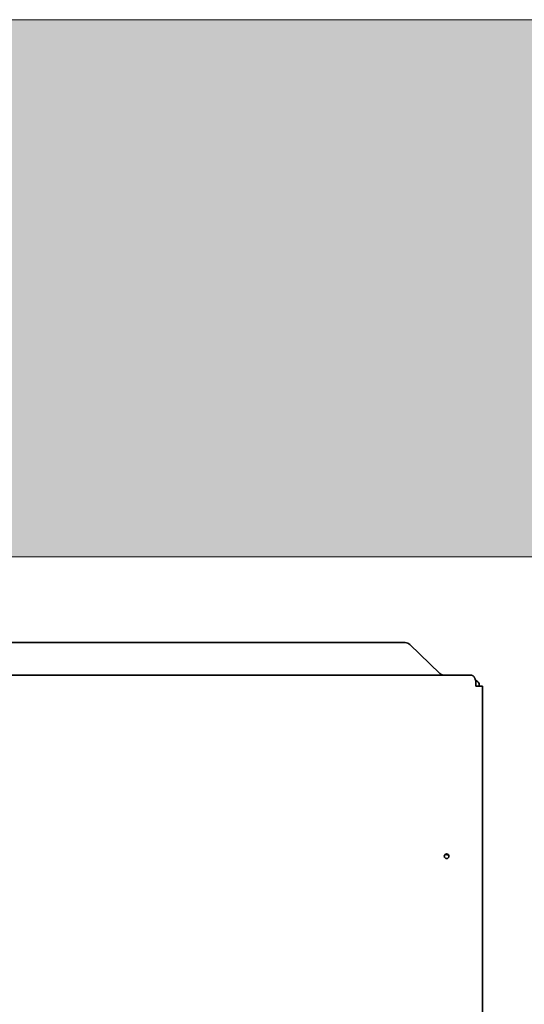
# Model space of a CAD drawing. Extents: x 3940905 to 4145695, y 925352 to 1109797.
# Tile 182 of 256: x 3952715 to 3952931, y 1101481 to 1101903. Entities that reach past the tile are written whole.
import ezdxf

# ---------------------------------------------------------------- set-up
doc = ezdxf.new("R2010")
doc.units = 0
doc.header["$LTSCALE"] = 750
doc.header["$MEASUREMENT"] = 0
for name, color, linetype, lineweight in [('CKD Equipments', 252, 'CONTINUOUS', 0), ('HATCH', 7, 'CONTINUOUS', 0), ('wall', 7, 'CONTINUOUS', 25)]:
    doc.layers.add(name, color=color, linetype=linetype, lineweight=lineweight)

msp = doc.modelspace()

# ---------------------------------------------------------------- hatches: boundary and pattern name
at = {"layer": 'HATCH'}
h = msp.add_hatch(color=8, dxfattribs=at)
h.dxf.hatch_style = 1
h.paths.add_polyline_path([(3958691.96, 1101902.56), (3946096.96, 1101902.56), (3946096.96, 1087857.56), (3945966.96, 1087857.56), (3945966.96, 1073894.56), (3946129.96, 1073894.56), (3946129.96, 1067370.54), (3946586.96, 1067370.54), (3946586.96, 1071944.56), (3946586.96, 1074057.56), (3946196.96, 1074057.56), (3946196.96, 1087627.59), (3946321.96, 1087627.56), (3946321.96, 1101672.56), (3958691.96, 1101672.56)])

# ---------------------------------------------------------------- linework, layer by layer
at = {"layer": 'CKD Equipments', "color": 7, "linetype": 'Continuous', "lineweight": 35}
for p, q in [((3952193.52, 1101635.84, 1431.4), (3952879.83, 1101635.84, 1431.4)), ((3952881.95, 1101634.99, 1431.4), (3952894.69, 1101622.69, 1431.4)), ((3952908.17, 1101621.95, 1431.4), (3952165.17, 1101621.95, 1431.4)), ((3952910.17, 1101618.9, 1431.4), (3952910.17, 1101617.15, 1431.4)), ((3952910.17, 1101617.15, 1431.4), (3952911.17, 1101617.15, 1431.4)), ((3952912.97, 1101617.15, 1431.4), (3952911.17, 1101617.15, 1431.4)), ((3952911.66, 1101617.72, 1431.4), (3952911.68, 1101617.15, 1431.4)), ((3952912.97, 1101617.15, 1431.4), (3952912.97, 1100967.75, 1431.4))]:
    msp.add_line(p, q, dxfattribs=at)
msp.add_circle((3952897.67, 1101544.38, 1431.4), 1, dxfattribs=at)
msp.add_arc((3952907.17, 1101618.9, 1431.4), 3, 0, 24.4698, dxfattribs=at)
at = {"layer": 'CKD Equipments', "color": 7, "linetype": 'Continuous', "lineweight": 35, "extrusion": (0, 0, -1)}
for centre, major_axis, ratio, start_param, end_param in [((3952879.83, 1101632.94, 1431.4), (3, 0), 0.965926, 4.712389, 5.497787), ((3952909.61, 1101617.65, 1431.4), (-2.05, 0), 0.974464, 1.81169, 3.106686), ((3952899.43, 1101550.18, 1431.4), (-5.35, 0), 0.99996, 4.882125, 5.12861)]:
    msp.add_ellipse(centre, major_axis=major_axis, ratio=ratio, start_param=start_param, end_param=end_param, dxfattribs=at)
at = {"layer": 'CKD Equipments', "color": 7, "linetype": 'Continuous', "lineweight": 35}
for points, knots in [([(3952894.69, 1101622.69, 1431.4), (3952894.72, 1101622.66, 1431.4), (3952894.76, 1101622.63, 1431.4), (3952894.81, 1101622.6, 1431.4), (3952894.83, 1101622.58, 1431.4), (3952894.86, 1101622.56, 1431.4), (3952894.95, 1101622.49, 1431.4), (3952895.04, 1101622.43, 1431.4), (3952895.24, 1101622.3, 1431.4), (3952895.38, 1101622.22, 1431.4), (3952895.66, 1101622.09, 1431.4), (3952895.8, 1101622.03, 1431.4), (3952896.01, 1101621.98, 1431.4), (3952896.08, 1101621.97, 1431.4), (3952896.16, 1101621.96, 1431.4), (3952896.18, 1101621.95, 1431.4), (3952896.22, 1101621.95, 1431.4), (3952896.27, 1101621.95, 1431.4), (3952896.32, 1101621.95, 1431.4), (3952896.36, 1101621.95, 1431.4)], [0, 0, 0, 0, 0.0625, 0.0625, 0.09375, 0.09375, 0.125, 0.25, 0.25, 0.5, 0.5, 0.75, 0.75, 0.875, 0.875, 0.90625, 0.90625, 0.9375, 1, 1, 1, 1]), ([(3952908.17, 1101621.95, 1431.4), (3952908.2, 1101621.95, 1431.4), (3952908.22, 1101621.94, 1431.4), (3952908.27, 1101621.94, 1431.4), (3952908.29, 1101621.94, 1431.4), (3952908.36, 1101621.93, 1431.4), (3952908.41, 1101621.92, 1431.4), (3952908.55, 1101621.87, 1431.4), (3952908.64, 1101621.83, 1431.4), (3952908.76, 1101621.76, 1431.4), (3952908.78, 1101621.75, 1431.4), (3952908.83, 1101621.71, 1431.4), (3952908.85, 1101621.7, 1431.4), (3952908.92, 1101621.64, 1431.4), (3952908.97, 1101621.61, 1431.4), (3952909.11, 1101621.49, 1431.4), (3952909.2, 1101621.39, 1431.4), (3952909.3, 1101621.29, 1431.4)], [0, 0, 0, 0, 0.0625, 0.0625, 0.125, 0.125, 0.25, 0.25, 0.5, 0.5, 0.5625, 0.5625, 0.625, 0.625, 0.75, 0.75, 1, 1, 1, 1]), ([(3952909.3, 1101621.29, 1431.4), (3952909.36, 1101621.22, 1431.4), (3952909.43, 1101621.14, 1431.4), (3952909.51, 1101621.01, 1431.4), (3952909.54, 1101620.96, 1431.4), (3952909.6, 1101620.87, 1431.4), (3952909.62, 1101620.82, 1431.4), (3952909.7, 1101620.68, 1431.4), (3952909.74, 1101620.58, 1431.4), (3952909.8, 1101620.44, 1431.4), (3952909.81, 1101620.42, 1431.4), (3952909.83, 1101620.36, 1431.4), (3952909.86, 1101620.28, 1431.4), (3952909.89, 1101620.2, 1431.4), (3952909.91, 1101620.15, 1431.4)], [0, 0, 0, 0, 0.25, 0.25, 0.375, 0.375, 0.5, 0.5, 0.75, 0.75, 0.8125, 0.8125, 0.875, 1, 1, 1, 1])]:
    msp.add_open_spline(points, degree=3, knots=knots, dxfattribs=at)
at = {"layer": 'wall', "lineweight": 0, "ltscale": 2}
msp.add_lwpolyline([(3958691.96, 1101902.56), (3946096.96, 1101902.56), (3946096.96, 1087857.56), (3945966.96, 1087857.56), (3945966.96, 1073894.56), (3946129.96, 1073894.56), (3946129.96, 1067370.54), (3946586.96, 1067370.54), (3946586.96, 1074057.56), (3946196.96, 1074057.56), (3946196.96, 1087627.59), (3946321.96, 1087627.56), (3946321.96, 1101672.56), (3958691.96, 1101672.56)], close=True, dxfattribs=at)

doc.saveas('drawing.dxf')
